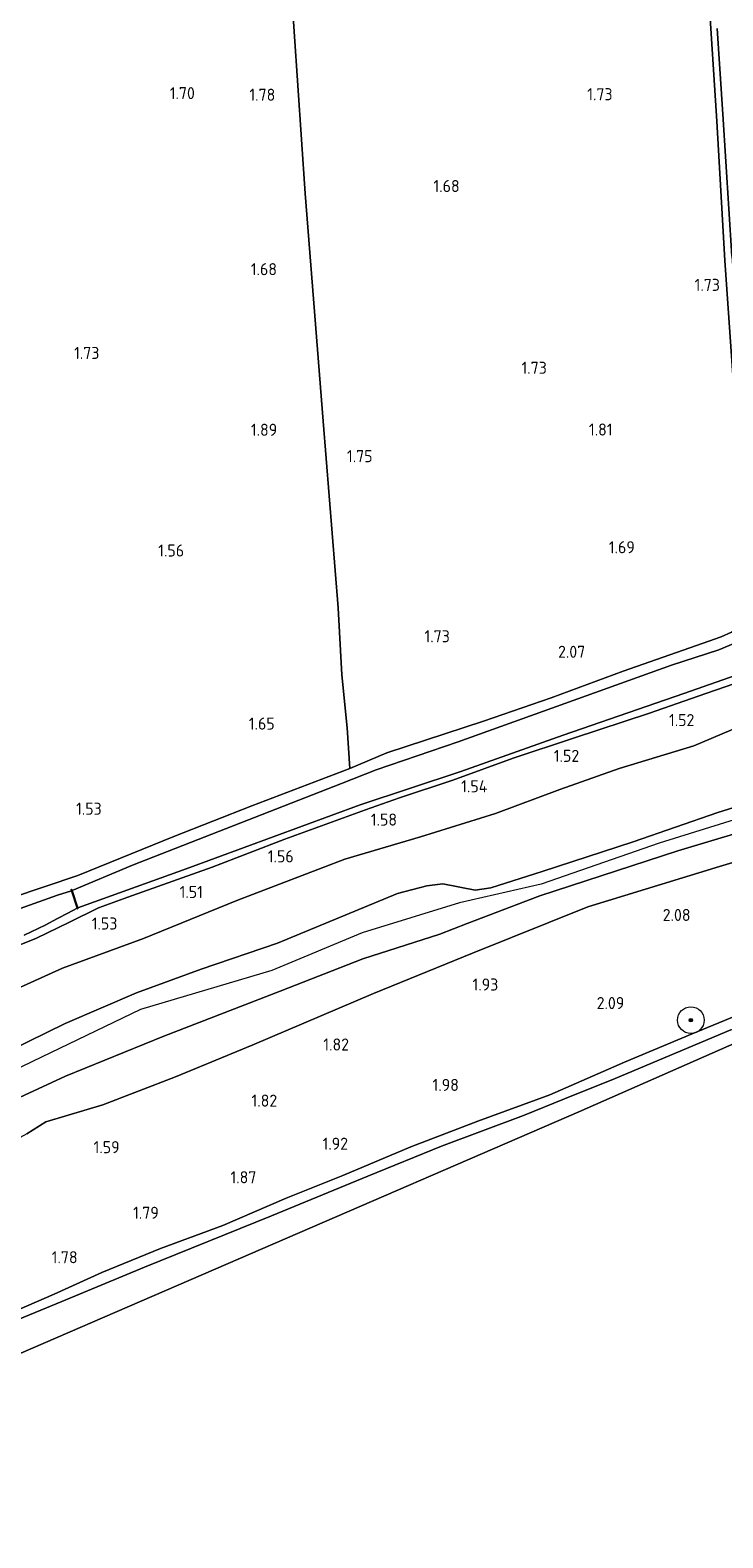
# Model space of a CAD drawing. Extents: x 130905 to 137824, y 412333 to 417928.
# Tile 247 of 256: x 136016 to 136119, y 416286 to 416510. Entities that reach past the tile are written whole.
import ezdxf
from ezdxf.enums import TextEntityAlignment as Align

# ---------------------------------------------------------------- set-up
doc = ezdxf.new("R2010")
doc.units = 0
for name, color, linetype, lineweight in [('B-ME-GR-BOOM-S', 90, 'Continuous', 25), ('B-ME-GR-GRAS-GV', 60, 'Continuous', 13), ('B-ME-GW-OPHOGING_KRUIN-G', 90, 'Continuous', 18), ('B-ME-GW-TALUD_KRUIN-G', 90, 'Continuous', 18), ('B-ME-GW-TALUD_TEEN-G', 90, 'Continuous', 18), ('B-ME-IE-TERREINAFSCHEIDING_KUNSTMATIG_HEKWERK-G', 20, 'IE-TERREINAFSCHEIDING-KUNSTMATIG', 18), ('B-ME-KW-KUNSTWERK_STUW-G', 170, 'Continuous', 18), ('B-ME-KW-KUNSTWERK_STUW-GV', 170, 'Continuous', 18), ('B-ME-OB-BEKLEDING_STEEN-GV', 30, 'Continuous', 18), ('B-ME-OB-OEVERVOORZIENING-G', 7, 'Continuous', 18), ('B-ME-OG-WATER_RIVIER-GV', 130, 'Continuous', 18), ('B-ME-OG-WATER_SLOOT-G', 120, 'Continuous', 18), ('B-ME-OG-WATER_SLOOT-GV', 120, 'Continuous', 18), ('X-XX-AL-HOOGTELABEL-S', 7, 'Continuous', 25)]:
    doc.layers.add(name, color=color, linetype=linetype, lineweight=lineweight)
doc.styles.add('NLCS-ISO-ANNOTATIVE-T18', font='NLCS-ISO.ttf', dxfattribs={"height": 1.8})
doc.linetypes.add('IE-TERREINAFSCHEIDING-KUNSTMATIG', pattern='A,4,[82,NLCS.SHX,S=0.75,R=90,X=0,Y=0],4,-2', length=10)

# ---------------------------------------------------------------- blocks, each defined once
blk = doc.blocks.new('SAL-HOOGTELABEL-SO')
at = {"color": 0, "linetype": 'ByBlock', "lineweight": -2, "style": 'NLCS-ISO-ANNOTATIVE-T18'}
blk.add_attdef('HOOGTE', text='', height=1.8, dxfattribs=at).set_placement((2.79, 0), align=Align.RIGHT)
blk = doc.blocks.new('SGR-BOOM_01-SO')
at = {"linetype": 'ByBlock', "lineweight": 18}
h = blk.add_hatch(color=0, dxfattribs=at)
h.dxf.hatch_style = 1
edge = h.paths.add_edge_path()
edge.add_arc((0, 0), 0.25, 0, 360)
at = {"color": 0, "linetype": 'ByBlock', "lineweight": 18}
for radius in [2, 0.25]:
    blk.add_circle((0, 0), radius, dxfattribs=at)

msp = doc.modelspace()

# ---------------------------------------------------------------- linework, layer by layer
at = {"layer": 'B-ME-GR-GRAS-GV'}
for points in [[(136015.871, 416654.829, 1.847), (136023.858, 416658.227, 1.551), (136031.695, 416661.354, 1.526), (136037.235, 416663.911, 1.462), (136042.35, 416665.813, 1.458), (136043.801, 416651.797, 1.641), (136044.874, 416639.379, 1.69), (136046.068, 416627.941, 1.611), (136046.929, 416617.001, 1.636), (136049.291, 416591.572, 1.632), (136051.133, 416568.678, 1.717), (136052.084, 416555.534, 1.6), (136053.739, 416533.231, 1.7), (136055.31, 416510.241, 1.642), (136056.923, 416486.077, 1.722), (136059.641, 416452.179, 1.708), (136061.854, 416424.356, 1.737), (136062.43, 416414.34, 1.656), (136063.188, 416406.466, 1.722), (136063.623, 416400.38, 1.652), (136048.982, 416394.799, 1.566), (136037.353, 416390.269, 1.551), (136023.046, 416384.417, 1.503), (136013.133, 416381.083, 1.531)], [(136116.671, 416522.997, 1.546), (136118.349, 416496.857, 1.527), (136119.536, 416476.087, 1.499), (136121.19, 416452.607, 1.554), (136122.371, 416427.99, 1.57), (136122.39, 416425.118, 1.605), (136122.289, 416423.149, 1.514), (136122.041, 416422.089, 1.534), (136121.459, 416421.267, 1.621), (136120.525, 416420.685, 1.551), (136118.999, 416420.021, 1.618), (136114.301, 416418.383, 1.847), (136104.354, 416414.919, 1.797), (136093.612, 416410.915, 1.861), (136083.564, 416407.447, 1.82), (136069.147, 416402.744, 1.833), (136063.623, 416400.38, 1.652), (136063.188, 416406.466, 1.722), (136062.43, 416414.34, 1.656), (136061.854, 416424.356, 1.737), (136059.641, 416452.179, 1.708), (136056.923, 416486.077, 1.722), (136055.31, 416510.241, 1.642), (136053.739, 416533.231, 1.7)], [(136013.133, 416381.083, 1.531), (136023.046, 416384.417, 1.503), (136037.353, 416390.269, 1.551), (136048.982, 416394.799, 1.566), (136063.623, 416400.38, 1.652), (136069.147, 416402.744, 1.833), (136083.564, 416407.447, 1.82), (136093.612, 416410.915, 1.861), (136104.354, 416414.919, 1.797), (136114.301, 416418.383, 1.847), (136118.999, 416420.021, 1.618), (136120.525, 416420.685, 1.551), (136121.459, 416421.267, 1.621), (136122.041, 416422.089, 1.534), (136122.289, 416423.149, 1.514), (136122.39, 416425.118, 1.605), (136122.371, 416427.99, 1.57), (136121.19, 416452.607, 1.554), (136119.536, 416476.087, 1.499), (136118.349, 416496.857, 1.527), (136116.671, 416522.997, 1.546)], [(136118.383, 416510.702, 0.73), (136119.238, 416497.922, 0.73), (136120.59, 416476.758, 0.73), (136122.208, 416453.515, 0.73), (136122.947, 416438.755, 0.73), (136123.604, 416426.927, 0.73), (136123.69, 416423.536, 0.73), (136123.624, 416421.352, 0.73), (136123.389, 416420.39, 0.73), (136122.648, 416419.753, 0.73), (136118.658, 416418.066, 0.73), (136111.582, 416415.782, 0.73), (136079.768, 416404.355, 0.73), (136067.551, 416400.2, 0.73), (136062.374, 416398.138, 0.73), (136031.17, 416385.953, 0.73), (136022.181, 416382.197, 0.73), (136022.119, 416382.384, 0.692), (136022.024, 416382.353, 0.692), (136022.083, 416382.173, 0.598), (136019.989, 416381.507, 0.598), (136006.023, 416376.523, 0.598)], [(136015.014, 416375.549, 0.598), (136018.178, 416377.05, 0.598), (136020.001, 416378.008, 0.598), (136021.532, 416378.837, 0.598), (136022.93, 416379.582, 0.598), (136022.962, 416379.483, 0.692), (136023.057, 416379.514, 0.692), (136023.022, 416379.621, 0.73), (136039.183, 416385.428, 0.73), (136065.159, 416394.955, 0.73), (136080.171, 416399.918, 0.73), (136095.414, 416405.361, 0.73), (136113.399, 416411.556, 0.73), (136124.056, 416415.308, 0.73)], [(136008.17, 416371.599, 1.696), (136016.868, 416375.089, 1.459), (136021.8, 416377.488, 1.466), (136026.11, 416379.611, 1.409), (136030.503, 416381.183, 1.146), (136043.054, 416385.686, 1.133), (136053.911, 416389.851, 1.261), (136065.964, 416394.234, 1.193), (136071.021, 416396.035, 1.338), (136078.947, 416398.656, 1.283), (136087.975, 416401.902, 1.347), (136096.974, 416404.898, 1.433), (136108.307, 416408.647, 1.463), (136115.584, 416411.18, 1.58), (136124.901, 416414.381, 1.55)], [(136124.901, 416414.381, 1.55), (136115.584, 416411.18, 1.58), (136108.307, 416408.647, 1.463), (136096.974, 416404.898, 1.433), (136087.975, 416401.902, 1.347), (136078.947, 416398.656, 1.283), (136071.021, 416396.035, 1.338), (136065.964, 416394.234, 1.193), (136053.911, 416389.851, 1.261), (136043.054, 416385.686, 1.133), (136030.503, 416381.183, 1.146), (136026.11, 416379.611, 1.409), (136021.8, 416377.488, 1.466), (136016.868, 416375.089, 1.459), (136008.17, 416371.599, 1.696)], [(136128.861, 416409.68, 1.555), (136114.921, 416403.748, 1.594), (136103.78, 416400.398, 1.576), (136094.904, 416397.277, 1.53), (136085.353, 416393.685, 1.626), (136074.129, 416390.2, 1.688), (136062.885, 416386.876, 1.601), (136046.778, 416380.726, 1.576), (136032.821, 416375.047, 1.563), (136020.74, 416370.64, 1.751), (136008.633, 416365.173, 1.838)], [(136008.633, 416365.173, 1.838), (136020.74, 416370.64, 1.751), (136032.821, 416375.047, 1.563), (136046.778, 416380.726, 1.576), (136062.885, 416386.876, 1.601), (136074.129, 416390.2, 1.688), (136085.353, 416393.685, 1.626), (136094.904, 416397.277, 1.53), (136103.78, 416400.398, 1.576), (136114.921, 416403.748, 1.594), (136128.861, 416409.68, 1.555)], [(136130.789, 416397.673, 2.374), (136118.492, 416393.804, 2.448), (136105.878, 416389.434, 2.42), (136092.304, 416385.013, 2.513), (136084.661, 416382.589, 2.362), (136082.321, 416382.234, 2.442), (136077.469, 416383.193, 2.292), (136075.087, 416382.911, 2.312), (136070.702, 416381.739, 2.331), (136052.821, 416374.36, 2.467), (136041.439, 416370.477, 2.292), (136031.795, 416366.96, 2.366), (136021.165, 416362.393, 2.355), (136012.932, 416358.363, 2.404)], [(136012.932, 416358.363, 2.404), (136021.165, 416362.393, 2.355), (136031.795, 416366.96, 2.366), (136041.439, 416370.477, 2.292), (136052.821, 416374.36, 2.467), (136070.702, 416381.739, 2.331), (136075.087, 416382.911, 2.312), (136077.469, 416383.193, 2.292), (136082.321, 416382.234, 2.442), (136084.661, 416382.589, 2.362), (136092.304, 416385.013, 2.513), (136105.878, 416389.434, 2.42), (136118.492, 416393.804, 2.448), (136130.789, 416397.673, 2.374)], [(136013.036, 416350.738, 2.32), (136021.21, 416354.502, 2.23), (136035.863, 416360.484, 2.346), (136053.196, 416367.192, 2.456), (136065.544, 416371.992, 2.419), (136077.02, 416375.691, 2.499), (136081.116, 416377.26, 2.398), (136091.931, 416381.424, 2.506), (136112.52, 416388.135, 2.63), (136126.809, 416392.375, 2.502)], [(136126.809, 416392.375, 2.502), (136112.52, 416388.135, 2.63), (136091.931, 416381.424, 2.506), (136081.116, 416377.26, 2.398), (136077.02, 416375.691, 2.499), (136065.544, 416371.992, 2.419), (136053.196, 416367.192, 2.456), (136035.863, 416360.484, 2.346), (136021.21, 416354.502, 2.23), (136013.036, 416350.738, 2.32)], [(136141.708, 416392.689, 2.062), (136118.743, 416385.763, 2.066), (136099.101, 416379.76, 2.035), (136081.908, 416372.835, 2.007), (136067.114, 416366.824, 1.861), (136049.056, 416359.165, 1.825), (136037.589, 416354.405, 1.733), (136026.75, 416350.264, 1.732), (136018.282, 416347.704, 1.713), (136015.411, 416345.917, 1.549)], [(136015.411, 416345.917, 1.549), (136018.282, 416347.704, 1.713), (136026.75, 416350.264, 1.732), (136037.589, 416354.405, 1.733), (136049.056, 416359.165, 1.825), (136067.114, 416366.824, 1.861), (136081.908, 416372.835, 2.007), (136099.101, 416379.76, 2.035), (136118.743, 416385.763, 2.066), (136141.708, 416392.689, 2.062)], [(136125.733, 416365.4, 1.699), (136114.669, 416360.854, 1.656), (136104.597, 416356.603, 1.711), (136093.439, 416351.757, 1.551), (136082.675, 416347.8, 1.6), (136072.709, 416343.984, 1.526), (136062.549, 416339.737, 1.53), (136054.12, 416336.355, 1.531), (136044.65, 416332.283, 1.515), (136035.388, 416328.841, 1.495), (136026.63, 416325.255, 1.471), (136019.531, 416322.017, 1.537), (136011.629, 416318.611, 1.617)]]:
    msp.add_polyline3d(points, dxfattribs=at)
at = {"layer": 'B-ME-GW-OPHOGING_KRUIN-G'}
msp.add_polyline3d([(136280.458, 416449.816, 2.349), (136272.449, 416446.762, 2.432), (136260.658, 416443.28, 2.432), (136248.838, 416439.452, 2.448), (136233.889, 416434.333, 2.444), (136221.371, 416429.96, 2.45), (136207.334, 416425.073, 2.435), (136187.128, 416418.286, 2.46), (136182.078, 416416.155, 2.271), (136173.604, 416411.997, 2.373), (136167.196, 416409.053, 2.42), (136155.958, 416403.983, 2.456), (136142.378, 416399.673, 2.456), (136123.947, 416393.679, 2.475), (136109.748, 416389.256, 2.522), (136092.143, 416383.141, 2.535), (136079.939, 416380.342, 2.549), (136065.468, 416375.895, 2.555), (136051.98, 416370.279, 2.555), (136032.371, 416364.45, 2.427), (136016.292, 416356.698, 2.436), (136005.487, 416351.472, 2.444)], dxfattribs=at)
at = {"layer": 'B-ME-GW-TALUD_KRUIN-G'}
for points in [[(136183.079, 416412.889, 2.571), (136178.985, 416411.644, 2.386), (136175.198, 416410.412, 2.205), (136170.788, 416408.701, 2.326), (136154.283, 416401.59, 2.372), (136143.133, 416397.701, 2.54), (136126.809, 416392.375, 2.502), (136112.52, 416388.135, 2.63), (136091.931, 416381.424, 2.506), (136081.116, 416377.26, 2.398), (136077.02, 416375.691, 2.499), (136065.544, 416371.992, 2.419), (136053.196, 416367.192, 2.456), (136035.863, 416360.484, 2.346), (136021.21, 416354.502, 2.23), (136013.036, 416350.738, 2.32), (136009.017, 416349.017, 2.276), (135997.825, 416345.151, 2.215), (135984.627, 416340.672, 2.333), (135970.269, 416335.293, 2.354), (135958.211, 416330.122, 2.351), (135944.542, 416324.536, 2.358), (135927.666, 416319.277, 2.298)], [(136130.789, 416397.673, 2.374), (136118.492, 416393.804, 2.448), (136105.878, 416389.434, 2.42), (136092.304, 416385.013, 2.513), (136084.661, 416382.589, 2.362), (136082.321, 416382.234, 2.442), (136077.469, 416383.193, 2.292), (136075.087, 416382.911, 2.312), (136070.702, 416381.739, 2.331), (136052.821, 416374.36, 2.467), (136041.439, 416370.477, 2.292), (136031.795, 416366.96, 2.366), (136021.165, 416362.393, 2.355), (136012.932, 416358.363, 2.404)], [(136125.733, 416365.4, 1.699), (136114.669, 416360.854, 1.656), (136104.597, 416356.603, 1.711), (136093.439, 416351.757, 1.551), (136082.675, 416347.8, 1.6), (136072.709, 416343.984, 1.526), (136062.549, 416339.737, 1.53), (136054.12, 416336.355, 1.531), (136044.65, 416332.283, 1.515), (136035.388, 416328.841, 1.495), (136026.63, 416325.255, 1.471), (136019.531, 416322.017, 1.537), (136011.629, 416318.611, 1.617)]]:
    msp.add_polyline3d(points, dxfattribs=at)
at = {"layer": 'B-ME-GW-TALUD_TEEN-G'}
for points in [[(136184.679, 416408.66, 2.226), (136174.946, 416405.429, 2.308), (136164.268, 416400.662, 2.238), (136158.847, 416398.157, 2.034), (136141.708, 416392.689, 2.062), (136118.743, 416385.763, 2.066), (136099.101, 416379.76, 2.035), (136081.908, 416372.835, 2.007), (136067.114, 416366.824, 1.861), (136049.056, 416359.165, 1.825), (136037.589, 416354.405, 1.733), (136026.75, 416350.264, 1.732), (136018.282, 416347.704, 1.713), (136015.411, 416345.917, 1.549), (136010.303, 416343.142, 1.732), (135994.703, 416336.31, 1.737), (135977.418, 416329.251, 1.698), (135963.103, 416324.279, 1.746), (135955.601, 416321.252, 1.598), (135949.437, 416318.929, 1.613), (135943.683, 416316.397, 1.703), (135939.563, 416314.705, 1.607), (135936.555, 416313.346, 1.594), (135933.059, 416311.523, 1.65)], [(136008.633, 416365.173, 1.838), (136020.74, 416370.64, 1.751), (136032.821, 416375.047, 1.563), (136046.778, 416380.726, 1.576), (136062.885, 416386.876, 1.601), (136074.129, 416390.2, 1.688), (136085.353, 416393.685, 1.626), (136094.904, 416397.277, 1.53), (136103.78, 416400.398, 1.576), (136114.921, 416403.748, 1.594), (136128.861, 416409.68, 1.555)]]:
    msp.add_polyline3d(points, dxfattribs=at)
at = {"layer": 'B-ME-IE-TERREINAFSCHEIDING_KUNSTMATIG_HEKWERK-G'}
msp.add_polyline3d([(136063.623, 416400.38, 1.652), (136063.188, 416406.466, 1.722), (136062.43, 416414.34, 1.656), (136061.854, 416424.356, 1.737), (136059.641, 416452.179, 1.708), (136056.923, 416486.077, 1.722), (136055.31, 416510.241, 1.642), (136053.739, 416533.231, 1.7), (136052.084, 416555.534, 1.6), (136051.133, 416568.678, 1.717), (136049.291, 416591.572, 1.632), (136046.929, 416617.001, 1.636), (136046.068, 416627.941, 1.611), (136044.874, 416639.379, 1.69), (136043.801, 416651.797, 1.641), (136042.35, 416665.813, 1.458)], dxfattribs=at)
at = {"layer": 'B-ME-KW-KUNSTWERK_STUW-G'}
msp.add_polyline3d([(136022.99, 416379.56, 0.692), (136022.1, 416382.282, 0.692)], dxfattribs=at)
at = {"layer": 'B-ME-KW-KUNSTWERK_STUW-GV'}
msp.add_polyline3d([(136023.057, 416379.514, 0.692), (136022.962, 416379.483, 0.692), (136022.93, 416379.582, 0.598), (136022.083, 416382.173, 0.598), (136022.024, 416382.353, 0.692), (136022.119, 416382.384, 0.692), (136022.181, 416382.197, 0.73), (136023.022, 416379.621, 0.73)], close=True, dxfattribs=at)
at = {"layer": 'B-ME-OB-BEKLEDING_STEEN-GV'}
for points in [[(136011.629, 416318.611, 1.617), (136019.531, 416322.017, 1.537), (136026.63, 416325.255, 1.471), (136035.388, 416328.841, 1.495), (136044.65, 416332.283, 1.515), (136054.12, 416336.355, 1.531), (136062.549, 416339.737, 1.53), (136072.709, 416343.984, 1.526), (136082.675, 416347.8, 1.6), (136093.439, 416351.757, 1.551), (136104.597, 416356.603, 1.711), (136114.669, 416360.854, 1.656), (136125.733, 416365.4, 1.699)], [(136120.445, 416361.412, 1), (136103.169, 416354.164, 1), (136095.632, 416351.131, 1), (136089.488, 416348.673, 1), (136077.303, 416344.074, 1), (136066.283, 416339.641, 1), (136051.912, 416333.706, 1), (136033.002, 416326.036, 1), (136020.662, 416320.937, 1), (136008.654, 416316.028, 1)]]:
    msp.add_polyline3d(points, dxfattribs=at)
at = {"layer": 'B-ME-OB-OEVERVOORZIENING-G'}
msp.add_polyline3d([(135947.717, 416290.428, 1), (135959.966, 416295.705, 1), (135978.156, 416303.283, 1), (135997.094, 416311.249, 1), (136008.654, 416316.028, 1), (136020.662, 416320.937, 1), (136033.002, 416326.036, 1), (136051.912, 416333.706, 1), (136066.283, 416339.641, 1), (136077.303, 416344.074, 1), (136089.488, 416348.673, 1), (136095.632, 416351.131, 1), (136103.169, 416354.164, 1), (136120.445, 416361.412, 1), (136131.899, 416365.948, 1), (136140.538, 416369.321, 1), (136145.665, 416371.323, 1), (136154.174, 416374.629, 1), (136168.161, 416380.366, 1), (136180.98, 416385.65, 1)], dxfattribs=at)
at = {"layer": 'B-ME-OG-WATER_RIVIER-GV'}
msp.add_polyline3d([(135950.792, 416285.705, 1), (136097.745, 416349.217, 0.735), (136155.729, 416374.698, 0.461), (136180.98, 416385.65, 1), (136186.927, 416387.986, 1), (136191.839, 416389.83, 1), (136200.004, 416392.755, 1), (136210.986, 416396.92, 1), (136219.86, 416400.233, 1), (136225.392, 416402.435, 1), (136235.426, 416406.453, 1), (136250.164, 416412.101, 1), (136258.524, 416415.306, 1), (136270.72, 416420.005, 1), (136284.826, 416425.204, 1), (136294.998, 416428.927, 1)], dxfattribs=at)
msp.add_polyline3d([(136097.745, 416349.217, 0.735), (135950.792, 416285.705, 1), (135947.717, 416290.428, 1), (135959.966, 416295.705, 1), (135978.156, 416303.283, 1), (135997.094, 416311.249, 1), (136008.654, 416316.028, 1), (136020.662, 416320.937, 1), (136033.002, 416326.036, 1), (136051.912, 416333.706, 1), (136066.283, 416339.641, 1), (136077.303, 416344.074, 1), (136089.488, 416348.673, 1), (136095.632, 416351.131, 1), (136103.169, 416354.164, 1), (136120.445, 416361.412, 1), (136131.899, 416365.948, 1), (136140.538, 416369.321, 1), (136145.665, 416371.323, 1), (136154.174, 416374.629, 1), (136168.161, 416380.366, 1), (136180.98, 416385.65, 1), (136155.729, 416374.698, 0.461)], close=True, dxfattribs=at)
at = {"layer": 'B-ME-OG-WATER_SLOOT-G'}
for points in [[(136063.623, 416400.38, 1.652), (136069.147, 416402.744, 1.833), (136083.564, 416407.447, 1.82), (136093.612, 416410.915, 1.861), (136104.354, 416414.919, 1.797), (136114.301, 416418.383, 1.847), (136118.999, 416420.021, 1.618), (136120.525, 416420.685, 1.551), (136121.459, 416421.267, 1.621), (136122.041, 416422.089, 1.534), (136122.289, 416423.149, 1.514), (136122.39, 416425.118, 1.605), (136122.371, 416427.99, 1.57), (136121.19, 416452.607, 1.554), (136119.536, 416476.087, 1.499), (136118.349, 416496.857, 1.527), (136116.671, 416522.997, 1.546)], [(136026.11, 416379.611, 1.409), (136030.503, 416381.183, 1.146), (136043.054, 416385.686, 1.133), (136053.911, 416389.851, 1.261), (136065.964, 416394.234, 1.193), (136071.021, 416396.035, 1.338), (136078.947, 416398.656, 1.283), (136087.975, 416401.902, 1.347), (136096.974, 416404.898, 1.433), (136108.307, 416408.647, 1.463), (136115.584, 416411.18, 1.58), (136124.901, 416414.381, 1.55)], [(136063.623, 416400.38, 1.652), (136048.982, 416394.799, 1.566), (136037.353, 416390.269, 1.551), (136023.046, 416384.417, 1.503), (136013.133, 416381.083, 1.531), (135999.565, 416375.46, 1.48), (135990.642, 416372.675, 1.554), (135982.999, 416369.297, 1.465), (135973.414, 416365.548, 1.472), (135968.488, 416363.7, 1.445), (135957.707, 416359.654, 1.385), (135942.667, 416353.402, 1.44), (135930.539, 416348.914, 1.372), (135928.261, 416348.24, 1.215), (135926.805, 416347.576, 1.271), (135925.399, 416346.737, 1.332), (135919.994, 416344.7, 1.352), (135912.008, 416341.79, 1.389)], [(136026.11, 416379.611, 1.409), (136021.8, 416377.488, 1.466), (136016.868, 416375.089, 1.459), (136008.17, 416371.599, 1.696), (136000.663, 416368.84, 1.77), (135989.056, 416364.561, 1.781), (135979.647, 416360.915, 1.685), (135968.484, 416356.506, 1.725), (135956.057, 416352.003, 1.715), (135942.124, 416346.421, 1.673), (135928.542, 416341.416, 1.691), (135915.67, 416336.525, 1.508)]]:
    msp.add_polyline3d(points, dxfattribs=at)
at = {"layer": 'B-ME-OG-WATER_SLOOT-GV'}
for points in [[(136120.59, 416476.758, 0.73), (136119.238, 416497.922, 0.73), (136118.383, 416510.702, 0.73)], [(136124.056, 416415.308, 0.73), (136113.399, 416411.556, 0.73), (136095.414, 416405.361, 0.73), (136080.171, 416399.918, 0.73), (136065.159, 416394.955, 0.73), (136039.183, 416385.428, 0.73), (136023.022, 416379.621, 0.73), (136022.181, 416382.197, 0.73), (136031.17, 416385.953, 0.73), (136062.374, 416398.138, 0.73), (136067.551, 416400.2, 0.73), (136079.768, 416404.355, 0.73), (136111.582, 416415.782, 0.73), (136118.658, 416418.066, 0.73), (136122.648, 416419.753, 0.73)], [(136006.023, 416376.523, 0.598), (136019.989, 416381.507, 0.598), (136022.083, 416382.173, 0.598), (136022.93, 416379.582, 0.598), (136021.532, 416378.837, 0.598), (136020.001, 416378.008, 0.598), (136018.178, 416377.05, 0.598), (136015.014, 416375.549, 0.598)]]:
    msp.add_polyline3d(points, dxfattribs=at)

# ---------------------------------------------------------------- block references
at = {"layer": 'B-ME-GR-BOOM-S'}
msp.add_blockref('SGR-BOOM_01-SO', (136114.467, 416362.874, 1.828), dxfattribs=at)
at = {"layer": 'X-XX-AL-HOOGTELABEL-S'}
for p, values in [((136037.706, 416500.158, 1.703), {'HOOGTE': '1.70'}), ((136049.703, 416499.921, 1.778), {'HOOGTE': '1.78'}), ((136100.003, 416499.994, 1.732), {'HOOGTE': '1.73'}), ((136077.199, 416486.313, 1.678), {'HOOGTE': '1.68'}), ((136049.955, 416473.919, 1.678), {'HOOGTE': '1.68'}), ((136116.017, 416471.577, 1.728), {'HOOGTE': '1.73'}), ((136023.466, 416461.428, 1.725), {'HOOGTE': '1.73'}), ((136090.199, 416459.219, 1.728), {'HOOGTE': '1.73'}), ((136049.985, 416449.98, 1.889), {'HOOGTE': '1.89'}), ((136100.002, 416450.012, 1.805), {'HOOGTE': '1.81'}), ((136064.209, 416446.044, 1.753), {'HOOGTE': '1.75'}), ((136036.101, 416431.981, 1.563), {'HOOGTE': '1.56'}), ((136103.318, 416432.467, 1.69), {'HOOGTE': '1.69'}), ((136075.73, 416419.2, 1.728), {'HOOGTE': '1.73'}), ((136095.928, 416416.883, 2.068), {'HOOGTE': '2.07'}), ((136049.61, 416406.18, 1.65), {'HOOGTE': '1.65'}), ((136112.206, 416406.706, 1.518), {'HOOGTE': '1.52'}), ((136095.027, 416401.37, 1.518), {'HOOGTE': '1.52'}), ((136081.338, 416396.838, 1.544), {'HOOGTE': '1.54'}), ((136023.81, 416393.492, 1.525), {'HOOGTE': '1.53'}), ((136067.858, 416391.87, 1.581), {'HOOGTE': '1.58'}), ((136052.444, 416386.394, 1.556), {'HOOGTE': '1.56'}), ((136038.903, 416381.085, 1.506), {'HOOGTE': '1.51'}), ((136111.634, 416377.654, 2.081), {'HOOGTE': '2.08'}), ((136026.146, 416376.38, 1.531), {'HOOGTE': '1.53'}), ((136082.959, 416367.287, 1.931), {'HOOGTE': '1.93'}), ((136101.747, 416364.525, 2.09), {'HOOGTE': '2.09'}), ((136060.7, 416358.342, 1.818), {'HOOGTE': '1.82'}), ((136077.084, 416352.319, 1.978), {'HOOGTE': '1.98'}), ((136049.991, 416349.978, 1.818), {'HOOGTE': '1.82'}), ((136060.553, 416343.558, 1.918), {'HOOGTE': '1.92'}), ((136026.481, 416343.04, 1.594), {'HOOGTE': '1.59'}), ((136046.879, 416338.555, 1.865), {'HOOGTE': '1.87'}), ((136032.323, 416333.264, 1.794), {'HOOGTE': '1.79'}), ((136020.218, 416326.635, 1.778), {'HOOGTE': '1.78'})]:
    msp.add_blockref('SAL-HOOGTELABEL-SO', p, dxfattribs=at).add_auto_attribs(values)

doc.saveas('drawing.dxf')
